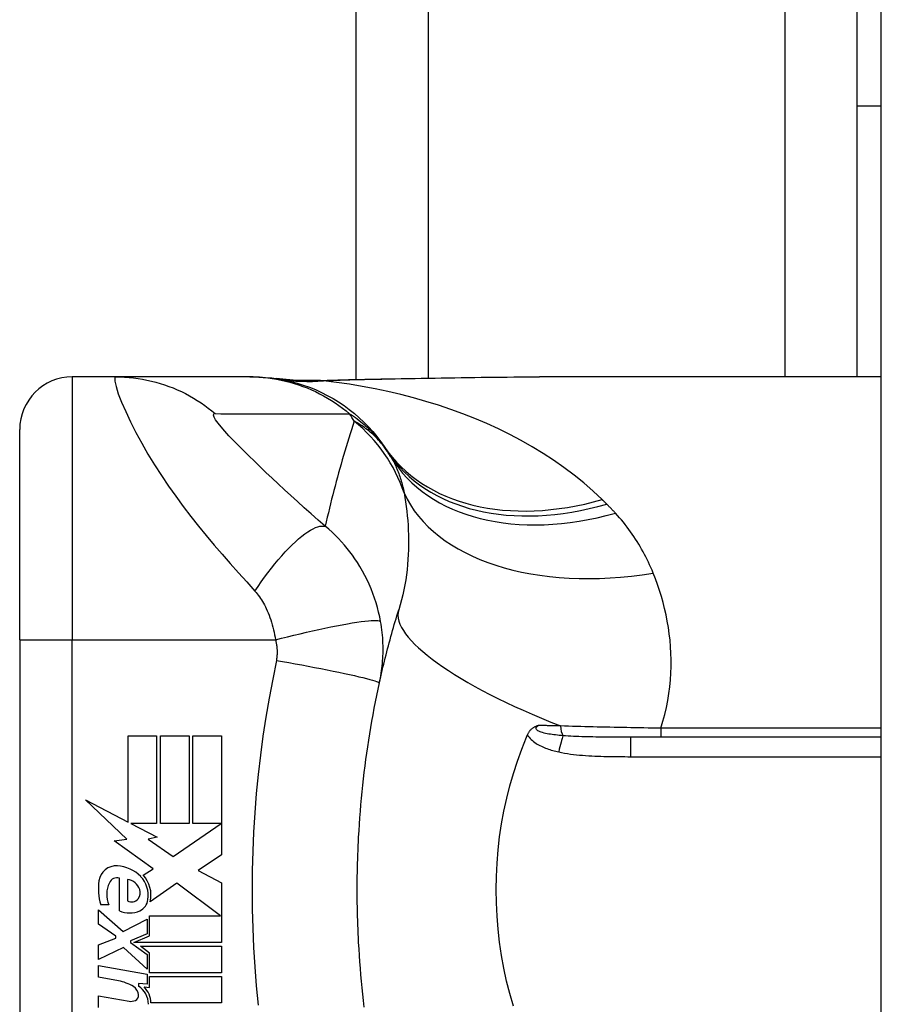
# Model space of a CAD drawing. Header units: inches. Extents: x 4 to 134, y 7 to 73.
# Tile 33 of 104: x 32.255 to 32.899, y 19.935 to 20.672. Entities that reach past the tile are written whole.
import ezdxf

# ---------------------------------------------------------------- set-up
doc = ezdxf.new("R2010")
doc.units = ezdxf.units.IN
doc.header["$MEASUREMENT"] = 0
doc.layers.add('Visible Edges(ANSI)', color=7, linetype='Continuous', lineweight=25)
doc.layers.add('Visible Tangent Edges(ANSI)', color=7, linetype='Continuous', lineweight=25)

msp = doc.modelspace()

# ---------------------------------------------------------------- linework, layer by layer
at = {"layer": 'Visible Edges(ANSI)'}
for p, q in [((32.89943, 15.93142), (32.89943, 51.41242)), ((32.50643, 20.40247), (32.50643, 46.94138)), ((32.88143, 20.60716), (32.88143, 20.73216)), ((32.88143, 20.60716), (32.89943, 20.60716)), ((32.88143, 20.40428), (32.88143, 20.60716)), ((32.32645, 20.40428), (32.29391, 20.40428)), ((32.42688, 20.40428), (32.32645, 20.40428)), ((32.4293, 20.40428), (32.42688, 20.40428)), ((32.89943, 20.40428), (32.64348, 20.40428)), ((32.25454, 20.20743), (32.25454, 20.36491)), ((32.25454, 20.20743), (32.25454, 19.83342)), ((32.33565, 20.1357), (32.35705, 20.1357)), ((32.33565, 20.07105), (32.33565, 20.1357)), ((32.35705, 20.1357), (32.35705, 20.0699)), ((32.36005, 20.1357), (32.38145, 20.1357)), ((32.36005, 20.0699), (32.36005, 20.1357)), ((32.38145, 20.1357), (32.38145, 20.0699)), ((32.38425, 20.0699), (32.38425, 20.1357)), ((32.38425, 20.1357), (32.40565, 20.1357)), ((32.40565, 20.1357), (32.40565, 20.0465)), ((32.89943, 20.1346), (32.71203, 20.1346)), ((32.30385, 20.0876), (32.33565, 20.07105)), ((32.33465, 20.05837), (32.30385, 20.0876)), ((32.33785, 20.0699), (32.35745, 20.0597)), ((32.35705, 20.0699), (32.33785, 20.0699)), ((32.38145, 20.0699), (32.36005, 20.0699)), ((32.36945, 20.0453), (32.40524, 20.0699)), ((32.40524, 20.0699), (32.38425, 20.0699)), ((32.32518, 20.05704), (32.33465, 20.05837)), ((32.35745, 20.0597), (32.35074, 20.0584)), ((32.35074, 20.0584), (32.36945, 20.0453)), ((32.35455, 20.0361), (32.32518, 20.05704)), ((32.40565, 20.0465), (32.38824, 20.03476)), ((32.34685, 20.03147), (32.35455, 20.0361)), ((32.32925, 20.0047), (32.32925, 20.0291)), ((32.33525, 20.0281), (32.33525, 20.0121)), ((32.38824, 20.03476), (32.40565, 20.0255)), ((32.37215, 20.0253), (32.35225, 20.0115)), ((32.40481, 20.0009), (32.37215, 20.0253)), ((32.40565, 20.0255), (32.40565, 19.9809)), ((32.32125, 20.0091), (32.31525, 20.0091)), ((32.31345, 20.0055), (32.33205, 19.9891)), ((32.31345, 19.9947), (32.31345, 20.0055)), ((32.35175, 20.0009), (32.40481, 20.0009)), ((32.35175, 19.9859), (32.35175, 20.0009)), ((32.32645, 19.9857), (32.31345, 19.9947)), ((32.33205, 19.9891), (32.34985, 19.9983)), ((32.34985, 19.9983), (32.34985, 19.9875)), ((32.31345, 19.9791), (32.32645, 19.9841)), ((32.32645, 19.9841), (32.32645, 19.9857)), ((32.34985, 19.9875), (32.3376, 19.9823)), ((32.33997, 19.9809), (32.35175, 19.9859)), ((32.31345, 19.9683), (32.31345, 19.9791)), ((32.33217, 19.9773), (32.31345, 19.9683)), ((32.34985, 19.9611), (32.33217, 19.9773)), ((32.3376, 19.9823), (32.3376, 19.9809)), ((32.3376, 19.9809), (32.34985, 19.972)), ((32.40565, 19.9809), (32.33997, 19.9809)), ((32.34485, 19.9781), (32.40565, 19.9781)), ((32.35175, 19.97309), (32.34485, 19.9781)), ((32.40565, 19.9781), (32.40565, 19.9583)), ((32.34985, 19.972), (32.34985, 19.9611)), ((32.35175, 19.9583), (32.35175, 19.97309)), ((32.31345, 19.9637), (32.34985, 19.95728)), ((32.31345, 19.9549), (32.31345, 19.9637)), ((32.32845, 19.95225), (32.31345, 19.9549)), ((32.34985, 19.95728), (32.34985, 19.9497)), ((32.40565, 19.9583), (32.35175, 19.9583)), ((32.35175, 19.9555), (32.40565, 19.9555)), ((32.35175, 19.9473), (32.35175, 19.9555)), ((32.40565, 19.9555), (32.40565, 19.9357)), ((32.34345, 19.95026), (32.34345, 19.94833)), ((32.34985, 19.9497), (32.34345, 19.95026)), ((32.34765, 19.94766), (32.35175, 19.9473)), ((32.31345, 19.9411), (32.33645, 19.93704)), ((32.31345, 19.9323), (32.31345, 19.9411)), ((32.40565, 19.9357), (32.35265, 19.9357))]:
    msp.add_line(p, q, dxfattribs=at)
at = {"layer": 'Visible Edges(ANSI)', "flags": 128}
for points in [[(32.4293, 20.40428), (32.43394, 20.40419), (32.43862, 20.40391), (32.44333, 20.40345), (32.44804, 20.40279), (32.45276, 20.40193), (32.45746, 20.40087), (32.46215, 20.39962), (32.4668, 20.39817), (32.47139, 20.39653), (32.47593, 20.39469), (32.4804, 20.39266), (32.48478, 20.39044), (32.48907, 20.38804), (32.49325, 20.38547), (32.49731, 20.38274), (32.50124, 20.37984), (32.50504, 20.3768), (32.5087, 20.37361), (32.5122, 20.3703), (32.51555, 20.36686), (32.51873, 20.36332), (32.52174, 20.35968), (32.52459, 20.35596), (32.52726, 20.35215)], [(32.5249, 20.40282), (32.55508, 20.4033), (32.58496, 20.40378), (32.61446, 20.40414), (32.64348, 20.40428)], [(32.4768, 20.40148), (32.46162, 20.40153), (32.4465, 20.40302)], [(32.4768, 20.40148), (32.5006, 20.40232), (32.5249, 20.40282)], [(32.52377, 20.17517), (32.52429, 20.17753), (32.52482, 20.17988), (32.52536, 20.18222), (32.5259, 20.18456), (32.52646, 20.18689), (32.52701, 20.18922), (32.52758, 20.19154), (32.52815, 20.19385), (32.52873, 20.19615), (32.52932, 20.19845), (32.52991, 20.20074), (32.53051, 20.20303), (32.53111, 20.20531), (32.53173, 20.20758), (32.53235, 20.20984), (32.53298, 20.2121), (32.53361, 20.21435), (32.53425, 20.2166), (32.5349, 20.21883), (32.53555, 20.22107), (32.53621, 20.22329), (32.53688, 20.22551), (32.53755, 20.22772), (32.53823, 20.22992)], [(32.50824, 20.05978), (32.50851, 20.06464), (32.50882, 20.0695), (32.50916, 20.07436), (32.50953, 20.07921), (32.50994, 20.08406), (32.51038, 20.08891), (32.51084, 20.09375), (32.51135, 20.09859), (32.51188, 20.10342), (32.51244, 20.10825), (32.51304, 20.11308), (32.51367, 20.11789), (32.51434, 20.12271), (32.51503, 20.12751), (32.51576, 20.13231), (32.51652, 20.13711), (32.51731, 20.14189), (32.51814, 20.14667), (32.519, 20.15144), (32.51989, 20.15621), (32.52081, 20.16096), (32.52176, 20.16571), (32.52275, 20.17045), (32.52377, 20.17517)], [(32.63463, 20.13639), (32.63484, 20.13685), (32.63507, 20.13731), (32.63531, 20.13775), (32.63556, 20.13818), (32.63583, 20.1386), (32.63611, 20.13901), (32.63641, 20.1394), (32.63672, 20.13978), (32.63705, 20.14015), (32.6374, 20.14049), (32.63775, 20.14082), (32.63811, 20.14113), (32.63847, 20.14141), (32.63884, 20.14167), (32.6392, 20.1419), (32.63957, 20.14212), (32.63995, 20.14232), (32.64032, 20.14251), (32.64069, 20.14268), (32.64107, 20.14283), (32.64144, 20.14298), (32.64182, 20.14311), (32.6422, 20.14324), (32.64258, 20.14336)], [(32.62406, 19.93335), (32.62138, 19.94267), (32.61901, 19.95211), (32.61694, 19.96167), (32.61518, 19.97135), (32.61374, 19.98111), (32.61262, 19.99092), (32.61182, 20.00076), (32.61134, 20.01064), (32.61118, 20.02053), (32.61134, 20.03044), (32.61183, 20.04035), (32.61265, 20.05022), (32.61377, 20.06002), (32.61522, 20.06972), (32.61697, 20.07934), (32.61903, 20.08885), (32.6214, 20.09825), (32.62407, 20.10753), (32.62704, 20.11669), (32.63031, 20.12571), (32.63387, 20.1346)], [(32.63387, 20.1346), (32.6339, 20.13467), (32.63394, 20.13475), (32.63397, 20.13482), (32.634, 20.1349), (32.63403, 20.13497), (32.63406, 20.13505), (32.63409, 20.13512), (32.63412, 20.1352), (32.63416, 20.13527), (32.63419, 20.13534), (32.63422, 20.13542), (32.63425, 20.13549), (32.63428, 20.13557), (32.63432, 20.13564), (32.63435, 20.13572), (32.63438, 20.13579), (32.63441, 20.13587), (32.63444, 20.13594), (32.63447, 20.13602), (32.63451, 20.13609), (32.63454, 20.13617), (32.63457, 20.13624), (32.6346, 20.13631), (32.63463, 20.13639)], [(32.50824, 19.98107), (32.50807, 19.98434), (32.50792, 19.98762), (32.50778, 19.9909), (32.50766, 19.99418), (32.50755, 19.99746), (32.50745, 20.00074), (32.50737, 20.00402), (32.50731, 20.0073), (32.50725, 20.01058), (32.50722, 20.01386), (32.5072, 20.01714), (32.50719, 20.02042), (32.5072, 20.02371), (32.50722, 20.02699), (32.50725, 20.03027), (32.50731, 20.03355), (32.50737, 20.03683), (32.50745, 20.04011), (32.50755, 20.04339), (32.50766, 20.04667), (32.50778, 20.04995), (32.50792, 20.05323), (32.50807, 20.05651), (32.50824, 20.05978)], [(32.51244, 19.9326), (32.51188, 19.93743), (32.51135, 19.94226), (32.51084, 19.9471), (32.51038, 19.95194), (32.50994, 19.95679), (32.50953, 19.96164), (32.50916, 19.96649), (32.50882, 19.97135), (32.50851, 19.9762), (32.50824, 19.98107)]]:
    msp.add_lwpolyline(points, dxfattribs=at)
at = {"layer": 'Visible Edges(ANSI)'}
for centre, radius, start, end in [((32.29391, 20.36491), 0.03937, 90, 180), ((32.03475, 20.02042), 0.59381, 33.52082, 33.96213), ((32.43133, 20.28313), 0.11811, 31.30007, 33.52082), ((32.32686, 20.02517), 0.01315, 86.56465, 171.56052), ((32.32606, 20.01181), 0.02654, 44.16843, 86.56465), ((32.32743, 20.02296), 0.0064, 73.52609, 154.67838), ((32.33388, 20.01698), 0.0112, 19.37968, 82.99755), ((32.3308, 20.01642), 0.01992, 350.40854, 44.16843), ((32.3308, 20.01642), 0.022, 347.07905, 43.17854), ((32.35388, 20.02116), 0.04048, 171.56052, 197.33425), ((32.34014, 20.01695), 0.02046, 154.67838, 202.56091), ((32.33829, 20.01769), 0.00637, 241.45471, 321.16516), ((32.33756, 20.01828), 0.0073, 321.16516, 19.37968), ((32.34035, 20.01397), 0.01013, 293.84447, 355.08017), ((32.33685, 20.02189), 0.0188, 246.15553, 293.84447), ((32.32306, 19.92173), 0.031, 57.59924, 80), ((32.33517, 19.94081), 0.0084, 6.03001, 57.59924), ((32.33483, 19.93484), 0.016, 359.47765, 57.41137), ((32.33665, 19.93604), 0.016, 358.79525, 46.5849), ((32.33955, 19.94127), 0.004, 293.55712, 6.03001), ((32.33787, 19.94512), 0.0082, 260, 293.55712)]:
    msp.add_arc(centre, radius, start, end, dxfattribs=at)
at = {"layer": 'Visible Tangent Edges(ANSI)'}
for p, q in [((32.56028, 46.94046), (32.56028, 20.40339)), ((32.82758, 20.40428), (32.82758, 46.93957)), ((32.29391, 20.40428), (32.29391, 20.20743)), ((32.25454, 20.20743), (32.29391, 20.20743)), ((32.29391, 19.83342), (32.29391, 20.20743)), ((32.29391, 20.20743), (32.44599, 20.20743)), ((32.73447, 20.14134), (32.73447, 20.1346)), ((32.89943, 20.14134), (32.73447, 20.14134)), ((32.71203, 20.12002), (32.71203, 20.1346)), ((32.71203, 20.12002), (32.89943, 20.12002))]:
    msp.add_line(p, q, dxfattribs=at)
at = {"layer": 'Visible Tangent Edges(ANSI)', "flags": 128}
for points in [[(32.32645, 20.40428), (32.32563, 20.40346), (32.32569, 20.40098), (32.32663, 20.39699), (32.32836, 20.39169), (32.33083, 20.38534), (32.33391, 20.37824), (32.3375, 20.37062), (32.34151, 20.3627), (32.34588, 20.35462), (32.35054, 20.3465), (32.35545, 20.33842), (32.36056, 20.33043), (32.36585, 20.32257), (32.37129, 20.31486), (32.37686, 20.3073), (32.38254, 20.29989), (32.38832, 20.29261), (32.3942, 20.28545), (32.40013, 20.2784), (32.40612, 20.27146), (32.41216, 20.26458), (32.41827, 20.2577), (32.42444, 20.25077), (32.43058, 20.2439)], [(32.32645, 20.40428), (32.32977, 20.40423), (32.3331, 20.40409), (32.33643, 20.40385), (32.33977, 20.4035), (32.34311, 20.40306), (32.34645, 20.40252), (32.34977, 20.40188), (32.35308, 20.40114), (32.35638, 20.4003), (32.35965, 20.39936), (32.3629, 20.39832), (32.36611, 20.39718), (32.36929, 20.39595), (32.37244, 20.39463), (32.37554, 20.39321), (32.37859, 20.39171), (32.38159, 20.39011), (32.38454, 20.38844), (32.38743, 20.38667), (32.39026, 20.38483), (32.39303, 20.38292), (32.39573, 20.38093), (32.39836, 20.37887), (32.40092, 20.37675)], [(32.42688, 20.40428), (32.43019, 20.40423), (32.43351, 20.40409), (32.43685, 20.40385), (32.44019, 20.4035), (32.44353, 20.40306), (32.44686, 20.40252), (32.45019, 20.40188), (32.4535, 20.40114), (32.4568, 20.40029), (32.46007, 20.39935), (32.46332, 20.39831), (32.46654, 20.39718), (32.46972, 20.39594), (32.47287, 20.39462), (32.47598, 20.3932), (32.47903, 20.39169), (32.48204, 20.3901), (32.485, 20.38842), (32.4879, 20.38665), (32.49073, 20.38481), (32.49351, 20.38289), (32.49622, 20.3809), (32.49886, 20.37884), (32.50143, 20.37671)], [(32.52549, 20.40266), (32.53052, 20.40275), (32.53554, 20.40283), (32.54056, 20.40292), (32.54556, 20.40301), (32.55056, 20.4031), (32.55555, 20.40319), (32.56053, 20.40328), (32.5655, 20.40337), (32.57046, 20.40346), (32.57541, 20.40354), (32.58035, 20.40363), (32.58528, 20.40371), (32.5902, 20.40379), (32.59511, 20.40386), (32.60001, 20.40393), (32.60489, 20.404), (32.60976, 20.40406), (32.61462, 20.40412), (32.61947, 20.40416), (32.6243, 20.40421), (32.62911, 20.40424), (32.63392, 20.40426), (32.6387, 20.40428), (32.64348, 20.40428)], [(32.47889, 20.40146), (32.4788, 20.40147), (32.47871, 20.40147), (32.47863, 20.40148), (32.47854, 20.40148), (32.47845, 20.40148), (32.47837, 20.40149), (32.47828, 20.40149), (32.47819, 20.40149), (32.47811, 20.40149), (32.47802, 20.4015), (32.47793, 20.4015), (32.47784, 20.4015), (32.47776, 20.4015), (32.47767, 20.4015), (32.47758, 20.4015), (32.4775, 20.4015), (32.47741, 20.4015), (32.47732, 20.4015), (32.47723, 20.40149), (32.47715, 20.40149), (32.47706, 20.40149), (32.47697, 20.40149), (32.47688, 20.40148), (32.4768, 20.40148)], [(32.48186, 20.40136), (32.48169, 20.40137), (32.48152, 20.40137), (32.48135, 20.40138), (32.48119, 20.40138), (32.48103, 20.40138), (32.48087, 20.40139), (32.48072, 20.40139), (32.48058, 20.4014), (32.48043, 20.4014), (32.4803, 20.4014), (32.48016, 20.40141), (32.48004, 20.40141), (32.47991, 20.40142), (32.47979, 20.40142), (32.47968, 20.40142), (32.47957, 20.40143), (32.47947, 20.40143), (32.47937, 20.40144), (32.47928, 20.40144), (32.47919, 20.40144), (32.4791, 20.40145), (32.47903, 20.40145), (32.47895, 20.40146), (32.47889, 20.40146)], [(32.48186, 20.40136), (32.48364, 20.40144), (32.48542, 20.40152), (32.48721, 20.4016), (32.489, 20.40167), (32.49079, 20.40174), (32.49259, 20.40181), (32.49439, 20.40187), (32.4962, 20.40194), (32.49801, 20.402), (32.49982, 20.40206), (32.50163, 20.40211), (32.50345, 20.40217), (32.50527, 20.40222), (32.5071, 20.40227), (32.50892, 20.40231), (32.51075, 20.40236), (32.51259, 20.4024), (32.51442, 20.40245), (32.51626, 20.40249), (32.5181, 20.40252), (32.51994, 20.40256), (32.52179, 20.4026), (32.52364, 20.40263), (32.52549, 20.40266)], [(32.69053, 20.3124), (32.68376, 20.31878), (32.67672, 20.32491), (32.66943, 20.33081), (32.66191, 20.33646), (32.65417, 20.34186), (32.64624, 20.34702), (32.63813, 20.35194), (32.62985, 20.35662), (32.62142, 20.36106), (32.61283, 20.36528), (32.6041, 20.36928), (32.59523, 20.37305), (32.58624, 20.3766), (32.57713, 20.37993), (32.56792, 20.38304), (32.55861, 20.38593), (32.54921, 20.3886), (32.53974, 20.39106), (32.5302, 20.39331), (32.52061, 20.39534), (32.51097, 20.39716), (32.50129, 20.39877), (32.49159, 20.40017), (32.48186, 20.40136)], [(32.5249, 20.40282), (32.52493, 20.40282), (32.52495, 20.40282), (32.52498, 20.40282), (32.525, 20.40282), (32.52503, 20.40282), (32.52505, 20.40281), (32.52507, 20.40281), (32.5251, 20.40281), (32.52512, 20.4028), (32.52515, 20.4028), (32.52517, 20.40279), (32.5252, 20.40278), (32.52522, 20.40278), (32.52525, 20.40277), (32.52527, 20.40276), (32.5253, 20.40275), (32.52532, 20.40274), (32.52534, 20.40273), (32.52537, 20.40272), (32.52539, 20.40271), (32.52542, 20.4027), (32.52544, 20.40269), (32.52546, 20.40267), (32.52549, 20.40266)], [(32.48327, 20.29242), (32.47795, 20.29709), (32.47268, 20.30177), (32.46754, 20.30636), (32.46252, 20.31089), (32.4576, 20.31537), (32.45277, 20.31981), (32.44803, 20.32419), (32.4434, 20.32851), (32.43887, 20.33277), (32.43447, 20.33697), (32.43018, 20.34109), (32.42603, 20.34513), (32.42203, 20.34909), (32.4182, 20.35294), (32.41457, 20.35667), (32.41118, 20.36025), (32.40808, 20.36364), (32.40533, 20.3668), (32.40301, 20.36965), (32.40122, 20.37213), (32.40006, 20.37414), (32.39959, 20.37562), (32.39987, 20.3765), (32.40092, 20.37675)], [(32.40092, 20.37675), (32.40513, 20.37671), (32.40932, 20.37671), (32.41351, 20.37671), (32.4177, 20.37671), (32.42188, 20.37671), (32.42607, 20.37671), (32.43025, 20.37671), (32.43444, 20.37671), (32.43862, 20.37671), (32.44281, 20.37671), (32.447, 20.37671), (32.45118, 20.37671), (32.45537, 20.37671), (32.45955, 20.37671), (32.46374, 20.37671), (32.46792, 20.37671), (32.47211, 20.37671), (32.47629, 20.37671), (32.48048, 20.37671), (32.48467, 20.37671), (32.48885, 20.37671), (32.49303, 20.37671), (32.49723, 20.37671), (32.50143, 20.37671)], [(32.50143, 20.37671), (32.50294, 20.37573), (32.5044, 20.37473), (32.50582, 20.37374), (32.5072, 20.37274), (32.50853, 20.37173), (32.50982, 20.37073), (32.51107, 20.36972), (32.51228, 20.3687), (32.51345, 20.36769), (32.51459, 20.36667), (32.5157, 20.36565), (32.51677, 20.36463), (32.5178, 20.3636), (32.51881, 20.36258), (32.51978, 20.36155), (32.52072, 20.36052), (32.52163, 20.35948), (32.52252, 20.35845), (32.52337, 20.35741), (32.5242, 20.35636), (32.52501, 20.35532), (32.52578, 20.35427), (32.52653, 20.35321), (32.52726, 20.35215)], [(32.505, 20.37105), (32.50396, 20.36789), (32.50292, 20.36472), (32.50189, 20.36154), (32.50088, 20.35835), (32.49988, 20.35515), (32.49889, 20.35194), (32.49792, 20.34872), (32.49696, 20.34549), (32.49601, 20.34225), (32.49507, 20.339), (32.49414, 20.33574), (32.49323, 20.33247), (32.49233, 20.32919), (32.49144, 20.32589), (32.49057, 20.32259), (32.4897, 20.31928), (32.48885, 20.31596), (32.48802, 20.31263), (32.48719, 20.30929), (32.48638, 20.30593), (32.48558, 20.30257), (32.4848, 20.2992), (32.48403, 20.29581), (32.48327, 20.29242)], [(32.5298, 20.34835), (32.52887, 20.34972), (32.52793, 20.35104), (32.52698, 20.35231), (32.52602, 20.35355), (32.52504, 20.35474), (32.52405, 20.35589), (32.52306, 20.357), (32.52205, 20.35808), (32.52103, 20.35912), (32.52001, 20.36012), (32.51898, 20.3611), (32.51794, 20.36204), (32.51689, 20.36294), (32.51584, 20.36382), (32.51478, 20.36467), (32.51371, 20.36548), (32.51264, 20.36627), (32.51157, 20.36703), (32.51048, 20.36777), (32.5094, 20.36847), (32.5083, 20.36915), (32.50721, 20.36981), (32.50611, 20.37044), (32.505, 20.37105)], [(32.53225, 20.34449), (32.53282, 20.34353), (32.53338, 20.34256), (32.53392, 20.34158), (32.53445, 20.34058), (32.53497, 20.33957), (32.53547, 20.33854), (32.53596, 20.33749), (32.53644, 20.33643), (32.5369, 20.33536), (32.53735, 20.33427), (32.53779, 20.33317), (32.53821, 20.33205), (32.53862, 20.33091), (32.53902, 20.32976), (32.5394, 20.3286), (32.53977, 20.32742), (32.54013, 20.32622), (32.54048, 20.32501), (32.54081, 20.32379), (32.54113, 20.32255), (32.54144, 20.32129), (32.54173, 20.32002), (32.54201, 20.31873), (32.54228, 20.31743)], [(32.54228, 20.31743), (32.54285, 20.31408), (32.54337, 20.31069), (32.54384, 20.30725), (32.54426, 20.30378), (32.54463, 20.30027), (32.54494, 20.29673), (32.5452, 20.29316), (32.54539, 20.28956), (32.54552, 20.28594), (32.54559, 20.28229), (32.54558, 20.27862), (32.54551, 20.27493), (32.54536, 20.27121), (32.54514, 20.26748), (32.54484, 20.26373), (32.54445, 20.25996), (32.54399, 20.25618), (32.54343, 20.25239), (32.54279, 20.24861), (32.54206, 20.24484), (32.54124, 20.24108), (32.54033, 20.23733), (32.53933, 20.23361), (32.53823, 20.22992)], [(32.69391, 20.30905), (32.69377, 20.30919), (32.69363, 20.30933), (32.69349, 20.30947), (32.69335, 20.30961), (32.69321, 20.30975), (32.69307, 20.30989), (32.69292, 20.31003), (32.69278, 20.31017), (32.69264, 20.31031), (32.6925, 20.31045), (32.69236, 20.31059), (32.69222, 20.31073), (32.69208, 20.31087), (32.69194, 20.31101), (32.6918, 20.31115), (32.69166, 20.31129), (32.69152, 20.31142), (32.69137, 20.31156), (32.69123, 20.3117), (32.69109, 20.31184), (32.69095, 20.31198), (32.69081, 20.31212), (32.69067, 20.31226), (32.69053, 20.3124)], [(32.70045, 20.30224), (32.70019, 20.30252), (32.69992, 20.30281), (32.69965, 20.3031), (32.69939, 20.30339), (32.69912, 20.30368), (32.69885, 20.30396), (32.69858, 20.30425), (32.69831, 20.30454), (32.69804, 20.30482), (32.69777, 20.30511), (32.69749, 20.30539), (32.69722, 20.30567), (32.69695, 20.30596), (32.69667, 20.30624), (32.6964, 20.30652), (32.69613, 20.30681), (32.69585, 20.30709), (32.69558, 20.30737), (32.6953, 20.30765), (32.69502, 20.30793), (32.69475, 20.30821), (32.69447, 20.30849), (32.69419, 20.30877), (32.69391, 20.30905)], [(32.72866, 20.25744), (32.72782, 20.25948), (32.72695, 20.26151), (32.72605, 20.26352), (32.72512, 20.26552), (32.72417, 20.2675), (32.72319, 20.26947), (32.72217, 20.27143), (32.72113, 20.27336), (32.72006, 20.27529), (32.71896, 20.2772), (32.71784, 20.27909), (32.71668, 20.28097), (32.71549, 20.28283), (32.71428, 20.28468), (32.71303, 20.28651), (32.71176, 20.28832), (32.71045, 20.29012), (32.70911, 20.2919), (32.70775, 20.29367), (32.70635, 20.29542), (32.70492, 20.29715), (32.70346, 20.29886), (32.70197, 20.30056), (32.70045, 20.30224)], [(32.43058, 20.2439), (32.43294, 20.24738), (32.43536, 20.25085), (32.43784, 20.25428), (32.44036, 20.25767), (32.44293, 20.261), (32.44552, 20.26423), (32.44812, 20.26737), (32.45073, 20.27038), (32.45332, 20.27326), (32.4559, 20.27597), (32.45843, 20.27852), (32.46092, 20.28088), (32.46334, 20.28304), (32.4657, 20.285), (32.46796, 20.28674), (32.47013, 20.28825), (32.4722, 20.28955), (32.47415, 20.29061), (32.47599, 20.29145), (32.4777, 20.29206), (32.47929, 20.29246), (32.48074, 20.29264), (32.48207, 20.29263), (32.48327, 20.29242)], [(32.5247, 20.22117), (32.52402, 20.2247), (32.52322, 20.22823), (32.52232, 20.23176), (32.5213, 20.23527), (32.52017, 20.23875), (32.51894, 20.24221), (32.51759, 20.24564), (32.51614, 20.24903), (32.51459, 20.25238), (32.51293, 20.25567), (32.51114, 20.25897), (32.50922, 20.26226), (32.50731, 20.26531), (32.50547, 20.26807), (32.5036, 20.27072), (32.50166, 20.27331), (32.49965, 20.27586), (32.49756, 20.27836), (32.49539, 20.28082), (32.49314, 20.28323), (32.4908, 20.2856), (32.48838, 20.28792), (32.48587, 20.29019), (32.48327, 20.29242)], [(32.73447, 20.14134), (32.73602, 20.14652), (32.73739, 20.15171), (32.73858, 20.15689), (32.73959, 20.16205), (32.74042, 20.1672), (32.74108, 20.17232), (32.74158, 20.17741), (32.74191, 20.18246), (32.74209, 20.18747), (32.74211, 20.19245), (32.74198, 20.19739), (32.7417, 20.20229), (32.74129, 20.20715), (32.74074, 20.21197), (32.74006, 20.21675), (32.73924, 20.22148), (32.73831, 20.22616), (32.73725, 20.23079), (32.73608, 20.23538), (32.7348, 20.23991), (32.73341, 20.24438), (32.73193, 20.24879), (32.73034, 20.25315), (32.72866, 20.25744)], [(32.43058, 20.2439), (32.43146, 20.24289), (32.43231, 20.24184), (32.43315, 20.24077), (32.43396, 20.23965), (32.43475, 20.2385), (32.43552, 20.23732), (32.43627, 20.23611), (32.437, 20.23485), (32.43771, 20.23357), (32.4384, 20.23224), (32.43909, 20.23085), (32.43979, 20.22929), (32.44051, 20.22759), (32.44118, 20.22587), (32.44182, 20.22415), (32.44242, 20.2224), (32.44299, 20.2206), (32.44353, 20.21878), (32.44403, 20.21694), (32.4445, 20.21507), (32.44493, 20.21317), (32.44532, 20.21127), (32.44568, 20.20935), (32.44599, 20.20743)], [(32.44599, 20.20743), (32.45049, 20.20859), (32.45507, 20.20975), (32.45972, 20.2109), (32.46441, 20.21204), (32.46912, 20.21314), (32.47381, 20.21422), (32.47845, 20.21525), (32.48301, 20.21623), (32.48746, 20.21715), (32.49176, 20.21801), (32.49589, 20.2188), (32.49981, 20.2195), (32.50349, 20.22012), (32.50692, 20.22066), (32.51008, 20.2211), (32.51294, 20.22145), (32.51549, 20.22172), (32.51773, 20.22188), (32.51966, 20.22197), (32.52127, 20.22196), (32.52257, 20.22187), (32.52357, 20.22171), (32.52427, 20.22147), (32.5247, 20.22117)], [(32.52377, 20.17517), (32.52415, 20.17697), (32.52451, 20.17878), (32.52483, 20.1806), (32.52513, 20.18242), (32.5254, 20.18425), (32.52564, 20.18609), (32.52585, 20.18793), (32.52603, 20.18978), (32.52619, 20.19164), (32.52631, 20.1935), (32.52641, 20.19536), (32.52647, 20.19723), (32.52651, 20.19912), (32.52652, 20.20102), (32.52649, 20.20294), (32.52644, 20.20489), (32.52635, 20.20688), (32.52622, 20.20893), (32.52605, 20.21098), (32.52586, 20.21299), (32.52563, 20.215), (32.52536, 20.21704), (32.52505, 20.2191), (32.5247, 20.22117)], [(32.44599, 20.20743), (32.44616, 20.20676), (32.44632, 20.20609), (32.44646, 20.20542), (32.44658, 20.20477), (32.4467, 20.20411), (32.4468, 20.20343), (32.44689, 20.20276), (32.44697, 20.2021), (32.44704, 20.20145), (32.44709, 20.20081), (32.44713, 20.20018), (32.44716, 20.19955), (32.44718, 20.19892), (32.44719, 20.1983), (32.44718, 20.19767), (32.44717, 20.19705), (32.44714, 20.19643), (32.44711, 20.1958), (32.44706, 20.19518), (32.447, 20.19456), (32.44693, 20.19394), (32.44685, 20.19333), (32.44676, 20.19271), (32.44666, 20.1921)], [(32.44666, 20.1921), (32.44391, 20.17796), (32.44121, 20.1638), (32.43878, 20.14959), (32.4366, 20.13535), (32.43469, 20.12106), (32.43303, 20.10674), (32.43163, 20.0924), (32.43048, 20.07803), (32.42959, 20.06364), (32.42896, 20.04925), (32.42858, 20.03484), (32.42845, 20.02042), (32.42858, 20.00601), (32.42896, 19.9916), (32.42959, 19.9772), (32.43048, 19.96282), (32.43163, 19.94845), (32.43303, 19.93411)], [(32.44666, 20.1921), (32.45129, 20.19128), (32.45601, 20.19043), (32.4608, 20.18955), (32.46562, 20.18866), (32.47044, 20.18775), (32.47524, 20.18683), (32.47998, 20.18591), (32.48461, 20.18499), (32.48911, 20.18408), (32.49345, 20.18318), (32.49758, 20.18231), (32.50147, 20.18146), (32.5051, 20.18066), (32.50844, 20.17989), (32.51147, 20.17917), (32.51417, 20.1785), (32.51654, 20.17788), (32.51857, 20.17732), (32.52025, 20.17681), (32.52159, 20.17637), (32.5226, 20.17598), (32.52329, 20.17565), (32.52368, 20.17538), (32.52377, 20.17517)], [(32.66111, 20.13572), (32.65972, 20.13584), (32.65835, 20.13596), (32.65699, 20.1361), (32.65565, 20.13625), (32.65432, 20.13641), (32.65302, 20.13658), (32.65175, 20.13677), (32.65051, 20.13698), (32.6493, 20.1372), (32.64814, 20.13744), (32.64702, 20.13771), (32.64595, 20.138), (32.64493, 20.13831), (32.64399, 20.13866), (32.64315, 20.13904), (32.64242, 20.13945), (32.64182, 20.13989), (32.64138, 20.14037), (32.64112, 20.14086), (32.64105, 20.14137), (32.64119, 20.14188), (32.6415, 20.14239), (32.64197, 20.14288), (32.64258, 20.14336)], [(32.65933, 20.14301), (32.65862, 20.14303), (32.65792, 20.14304), (32.65721, 20.14306), (32.65651, 20.14307), (32.65581, 20.14309), (32.6551, 20.1431), (32.6544, 20.14312), (32.6537, 20.14313), (32.653, 20.14314), (32.6523, 20.14316), (32.6516, 20.14317), (32.6509, 20.14319), (32.65021, 20.1432), (32.64951, 20.14322), (32.64881, 20.14323), (32.64812, 20.14324), (32.64742, 20.14326), (32.64673, 20.14327), (32.64604, 20.14329), (32.64534, 20.1433), (32.64465, 20.14331), (32.64396, 20.14333), (32.64327, 20.14334), (32.64258, 20.14336)], [(32.73447, 20.14134), (32.73126, 20.14138), (32.72806, 20.14143), (32.72485, 20.14148), (32.72165, 20.14153), (32.71845, 20.14158), (32.71525, 20.14163), (32.71206, 20.14169), (32.70887, 20.14175), (32.70569, 20.14181), (32.70253, 20.14187), (32.69937, 20.14194), (32.69622, 20.14201), (32.69308, 20.14208), (32.68995, 20.14215), (32.68683, 20.14222), (32.68372, 20.1423), (32.68063, 20.14238), (32.67754, 20.14246), (32.67447, 20.14255), (32.67141, 20.14264), (32.66837, 20.14273), (32.66534, 20.14282), (32.66233, 20.14292), (32.65933, 20.14301)], [(32.63463, 20.13639), (32.63523, 20.13542), (32.63591, 20.13451), (32.63664, 20.13364), (32.63744, 20.13282), (32.63828, 20.13204), (32.63916, 20.13132), (32.64008, 20.13064), (32.64101, 20.13), (32.64197, 20.1294), (32.64296, 20.12884), (32.64396, 20.12831), (32.64498, 20.1278), (32.64601, 20.12733), (32.64706, 20.12688), (32.64812, 20.12646), (32.64919, 20.12606), (32.65027, 20.12568), (32.65135, 20.12533), (32.65245, 20.12499), (32.65355, 20.12467), (32.65465, 20.12437), (32.65576, 20.12409), (32.65686, 20.12382), (32.65797, 20.12357)], [(32.71203, 20.1346), (32.70979, 20.1346), (32.70756, 20.1346), (32.70534, 20.1346), (32.70312, 20.13461), (32.70092, 20.13461), (32.69872, 20.13462), (32.69652, 20.13463), (32.69434, 20.13465), (32.69217, 20.13466), (32.69001, 20.13468), (32.68786, 20.13471), (32.68572, 20.13474), (32.68359, 20.13478), (32.68147, 20.13482), (32.67936, 20.13486), (32.67727, 20.13492), (32.67519, 20.13498), (32.67312, 20.13505), (32.67107, 20.13514), (32.66904, 20.13523), (32.66703, 20.13533), (32.66503, 20.13545), (32.66306, 20.13558), (32.66111, 20.13572)], [(32.65797, 20.12357), (32.66018, 20.12311), (32.66241, 20.1227), (32.66464, 20.12234), (32.66688, 20.12201), (32.66912, 20.12172), (32.67137, 20.12146), (32.67362, 20.12124), (32.67588, 20.12104), (32.67814, 20.12086), (32.6804, 20.12071), (32.68265, 20.12058), (32.68491, 20.12047), (32.68717, 20.12037), (32.68943, 20.12029), (32.69169, 20.12023), (32.69395, 20.12017), (32.69621, 20.12013), (32.69847, 20.12009), (32.70073, 20.12007), (32.70299, 20.12005), (32.70525, 20.12003), (32.70751, 20.12003), (32.70977, 20.12002), (32.71203, 20.12002)]]:
    msp.add_lwpolyline(points, dxfattribs=at)
at = {"layer": 'Visible Tangent Edges(ANSI)'}
msp.add_arc((32.13415, 20.14115), 0.43633, 31.79568, 32.67565, dxfattribs=at)
for centre, major_axis, ratio, start_param, end_param in [((32.47518, 20.59777), (-0.02867, -0.19475), 0.91694, 0, 0.179726), ((32.48186, 20.59672), (-0.03285, -0.19409), 0.802573, 0, 0.207855), ((32.43045, 20.2805), (-0.11201, 0.03746), 0.992002, 3.787137, 4.348938), ((32.69053, 20.46212), (-0.16327, -0.10997), 0.696909, 0, 1.131926), ((32.69391, 20.45706), (-0.16411, -0.10871), 0.689059, 0, 1.142601), ((32.70045, 20.44675), (-0.1682, -0.10227), 0.678602, 0, 1.179478), ((32.72866, 20.37898), (-0.19017, -0.05083), 0.604241, 0.09545, 1.410679), ((32.72622, 20.17154), (-0.18799, 0.05839), 0.249251, 0, 1.285379), ((32.66267, 20.14444), (0, -0.00984), 0.343453, 4.857789, 5.800686), ((32.65797, 20.11828), (0.00402, 0.01927), 0.056853, 0.451678, 1.304606)]:
    msp.add_ellipse(centre, major_axis=major_axis, ratio=ratio, start_param=start_param, end_param=end_param, dxfattribs=at)

doc.saveas('drawing.dxf')
